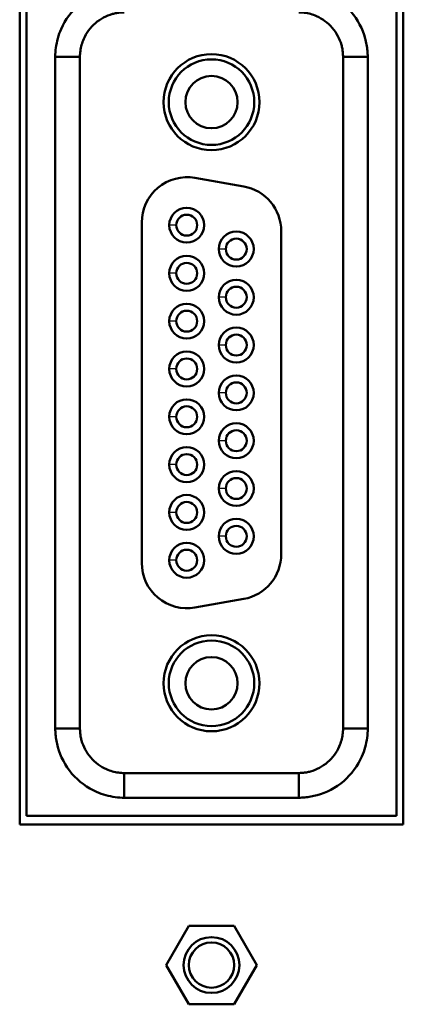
# Model space of a CAD drawing. Header units: millimetres. Extents: x 76 to 1041, y 122 to 761.
# Tile 9 of 24: x 213 to 224, y 520 to 548. Entities that reach past the tile are written whole.
import ezdxf

# ---------------------------------------------------------------- set-up
doc = ezdxf.new("R2010")
doc.units = ezdxf.units.MM
doc.layers.add('1', color=7, linetype='Continuous', true_color=0xffffff)

msp = doc.modelspace()

# ---------------------------------------------------------------- linework, layer by layer
at = {"layer": '1', "color": 4, "linetype": 'Continuous', "lineweight": 50}
for p, q in [((212.976, 550.0206), (212.976, 525.2706)), ((223.976, 525.2706), (223.976, 550.0206)), ((213.176, 525.5182), (213.176, 549.7682)), ((223.776, 549.7682), (223.776, 525.5182)), ((213.9974, 528.0182), (213.9974, 547.2682)), ((213.9974, 547.2682), (214.7045, 547.2682)), ((214.7045, 547.2682), (214.7045, 528.0182)), ((222.9545, 547.2682), (222.2474, 547.2682)), ((222.2474, 528.0182), (222.2474, 547.2682)), ((222.9545, 547.2682), (222.9545, 528.0182)), ((218.0017, 543.7984), (219.4017, 543.5516)), ((216.476, 532.7682), (216.476, 542.5182)), ((220.476, 542.2713), (220.476, 533.015)), ((219.4017, 531.7348), (218.0017, 531.4879)), ((213.9974, 528.0182), (214.7045, 528.0182)), ((222.2474, 528.0182), (222.9545, 528.0182)), ((215.976, 526.7467), (220.976, 526.7467)), ((215.976, 526.0396), (215.976, 526.7467)), ((220.976, 526.0396), (220.976, 526.7467)), ((220.976, 526.0396), (215.976, 526.0396)), ((212.976, 525.2706), (223.976, 525.2706)), ((223.776, 525.5182), (213.176, 525.5182)), ((217.8264, 522.3705), (217.1769, 521.2455)), ((219.1255, 522.3705), (217.8264, 522.3705)), ((219.775, 521.2455), (219.1255, 522.3705)), ((217.1769, 521.2455), (217.8264, 520.1205)), ((219.1255, 520.1205), (219.775, 521.2455)), ((217.8264, 520.1205), (219.1255, 520.1205))]:
    msp.add_line(p, q, dxfattribs=at)
at = {"layer": '1', "color": 87, "linetype": 'Continuous', "lineweight": 25}
for p, q in [((217.466, 542.4432), (217.266, 542.4432)), ((218.886, 541.7582), (218.686, 541.7582)), ((217.466, 541.0632), (217.266, 541.0632)), ((218.886, 540.3782), (218.686, 540.3782)), ((217.466, 539.6932), (217.266, 539.6932)), ((218.886, 539.0082), (218.686, 539.0082)), ((217.466, 538.3232), (217.266, 538.3232)), ((218.886, 537.6382), (218.686, 537.6382)), ((217.466, 536.9532), (217.266, 536.9532)), ((218.886, 536.2682), (218.686, 536.2682)), ((217.466, 535.5832), (217.266, 535.5832)), ((218.886, 534.8982), (218.686, 534.8982)), ((217.466, 534.2132), (217.266, 534.2132)), ((218.886, 533.5282), (218.686, 533.5282)), ((217.466, 532.8432), (217.266, 532.8432))]:
    msp.add_line(p, q, dxfattribs=at)
at = {"layer": '1', "color": 4, "linetype": 'Continuous', "lineweight": 50}
for centre, radius in [((218.476, 545.9682), 1.375), ((218.476, 545.9682), 1.225), ((218.476, 545.9682), 0.75), ((217.766, 542.4432), 0.5), ((217.766, 542.4432), 0.3), ((219.186, 541.7582), 0.5), ((219.186, 541.7582), 0.3), ((217.766, 541.0632), 0.5), ((217.766, 541.0632), 0.3), ((219.186, 540.3782), 0.5), ((219.186, 540.3782), 0.3), ((217.766, 539.6932), 0.5), ((217.766, 539.6932), 0.3), ((219.186, 539.0082), 0.5), ((219.186, 539.0082), 0.3), ((217.766, 538.3232), 0.5), ((217.766, 538.3232), 0.3), ((219.186, 537.6382), 0.5), ((219.186, 537.6382), 0.3), ((217.766, 536.9532), 0.5), ((217.766, 536.9532), 0.3), ((219.186, 536.2682), 0.5), ((219.186, 536.2682), 0.3), ((217.766, 535.5832), 0.5), ((217.766, 535.5832), 0.3), ((219.186, 534.8982), 0.5), ((219.186, 534.8982), 0.3), ((217.766, 534.2132), 0.5), ((217.766, 534.2132), 0.3), ((219.186, 533.5282), 0.5), ((219.186, 533.5282), 0.3), ((217.766, 532.8432), 0.5), ((217.766, 532.8432), 0.3), ((218.476, 529.3182), 1.375), ((218.476, 529.3182), 1.225), ((218.476, 529.3182), 0.75), ((218.476, 521.2455), 0.8), ((218.476, 521.2455), 0.65)]:
    msp.add_circle(centre, radius, dxfattribs=at)
for centre, start, end in [((217.776, 542.5182), 80, 180), ((219.176, 542.2713), 0, 80), ((219.176, 533.015), 280, 0), ((217.776, 532.7682), 180, 280)]:
    msp.add_arc(centre, 1.3, start, end, dxfattribs=at)
for points, knots in [([(213.9974, 547.2682), (213.9969, 547.3537), (214.0085, 547.5268), (214.0623, 547.7959), (214.2196, 548.2431), (214.6423, 548.8237), (215.2394, 549.1311), (215.6274, 549.2186), (215.8045, 549.2418), (215.9192, 549.2469), (215.976, 549.2467)], [0, 0, 0, 0, 0.0909091, 0.1818182, 0.2727273, 0.5454545, 0.8181818, 0.8787879, 0.9393939, 1, 1, 1, 1]), ([(220.976, 549.2467), (221.0615, 549.2472), (221.2346, 549.2356), (221.5037, 549.1818), (221.9509, 549.0245), (222.5315, 548.6018), (222.8389, 548.0047), (222.9264, 547.6167), (222.9496, 547.4397), (222.9547, 547.3249), (222.9545, 547.2682)], [0, 0, 0, 0, 0.0909091, 0.1818182, 0.2727273, 0.5454545, 0.8181818, 0.8787879, 0.9393939, 1, 1, 1, 1]), ([(215.976, 548.5396), (215.9395, 548.5397), (215.8657, 548.5364), (215.752, 548.5215), (215.5026, 548.4653), (215.1189, 548.2678), (214.8473, 547.8947), (214.7462, 547.6073), (214.7117, 547.4343), (214.7042, 547.3231), (214.7045, 547.2682)], [0, 0, 0, 0, 0.0606061, 0.1212121, 0.1818182, 0.4545455, 0.7272727, 0.8181818, 0.9090909, 1, 1, 1, 1]), ([(222.2474, 547.2682), (222.2475, 547.3046), (222.2442, 547.3784), (222.2293, 547.4921), (222.1731, 547.7415), (221.9756, 548.1252), (221.6025, 548.3968), (221.3151, 548.4979), (221.1421, 548.5325), (221.0309, 548.5399), (220.976, 548.5396)], [0, 0, 0, 0, 0.0606061, 0.1212121, 0.1818182, 0.4545455, 0.7272727, 0.8181818, 0.9090909, 1, 1, 1, 1]), ([(215.976, 526.0396), (215.8904, 526.0391), (215.7173, 526.0507), (215.4482, 526.1045), (215.001, 526.2618), (214.4204, 526.6845), (214.113, 527.2816), (214.0256, 527.6696), (214.0023, 527.8467), (213.9972, 527.9614), (213.9974, 528.0182)], [0, 0, 0, 0, 0.0909091, 0.1818182, 0.2727273, 0.5454545, 0.8181818, 0.8787879, 0.9393939, 1, 1, 1, 1]), ([(214.7045, 528.0182), (214.7044, 527.9817), (214.7077, 527.9079), (214.7226, 527.7942), (214.7788, 527.5448), (214.9763, 527.1611), (215.3494, 526.8895), (215.6368, 526.7884), (215.8098, 526.7539), (215.921, 526.7464), (215.976, 526.7467)], [0, 0, 0, 0, 0.0606061, 0.1212121, 0.1818182, 0.4545455, 0.7272727, 0.8181818, 0.9090909, 1, 1, 1, 1]), ([(220.976, 526.7467), (221.0124, 526.7466), (221.0862, 526.7499), (221.1999, 526.7648), (221.4493, 526.821), (221.833, 527.0185), (222.1046, 527.3916), (222.2057, 527.679), (222.2402, 527.852), (222.2477, 527.9632), (222.2474, 528.0182)], [0, 0, 0, 0, 0.0606061, 0.1212121, 0.1818182, 0.4545455, 0.7272727, 0.8181818, 0.9090909, 1, 1, 1, 1]), ([(222.9545, 528.0182), (222.955, 527.9326), (222.9434, 527.7596), (222.8896, 527.4904), (222.7323, 527.0432), (222.3096, 526.4626), (221.7125, 526.1552), (221.3245, 526.0678), (221.1475, 526.0445), (221.0327, 526.0394), (220.976, 526.0396)], [0, 0, 0, 0, 0.0909091, 0.1818182, 0.2727273, 0.5454545, 0.8181818, 0.8787879, 0.9393939, 1, 1, 1, 1])]:
    msp.add_open_spline(points, degree=3, knots=knots, dxfattribs=at)

doc.saveas('drawing.dxf')
